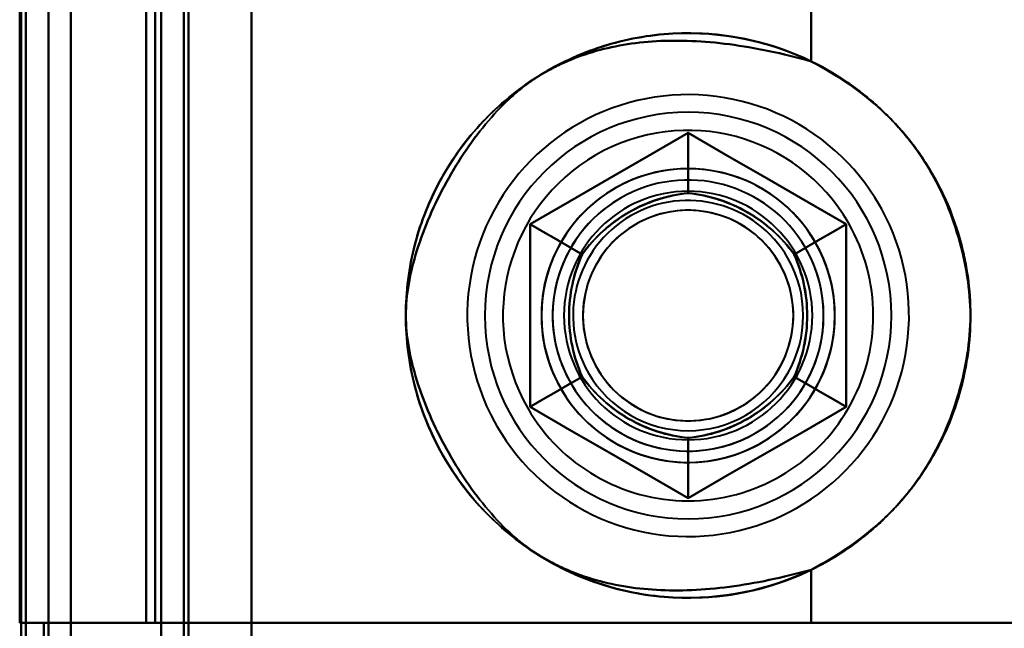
# Model space of a CAD drawing. Header units: millimetres. Extents: x -1442 to 3067, y -120 to 1046.
# Tile 40 of 75: x 332 to 354, y 225 to 239. Entities that reach past the tile are written whole.
import ezdxf

# ---------------------------------------------------------------- set-up
doc = ezdxf.new("R2010")
doc.units = ezdxf.units.MM
doc.layers.add('G-IMPT', color=8, linetype='Continuous', lineweight=40)

# ---------------------------------------------------------------- blocks, each defined once
blk = doc.blocks.new('NEXA 1000 CALQUES_dwg-755156-Gauche')
at = {"layer": 'G-IMPT'}
for p, q in [((335, 972.272), (335, 129.472)), ((335, 972.272), (335, 129.472)), ((332.5, 129.472), (332.5, 937.272)), ((332.4, 225.572), (333, 225.572)), ((333, 225.572), (332.4, 225.572)), ((332.4, 225.572), (333, 225.572)), ((333, 225.572), (332.4, 225.572)), ((333, 128.972), (333, 225.572)), ((349.387, 225.572), (334.665, 225.572)), ((334.665, 225.572), (349.387, 225.572)), ((349.387, 225.572), (334.665, 225.572)), ((334.665, 225.572), (349.387, 225.572)), ((358.484, 225.572), (349.387, 225.572)), ((349.387, 225.572), (358.484, 225.572)), ((358.484, 225.572), (349.387, 225.572)), ((349.387, 225.572), (358.484, 225.572))]:
    blk.add_line(p, q, dxfattribs=at)
at = {"layer": 'G-IMPT', "flags": 128}
for points in [[(337, 972.772), (337, 761.822), (337, 550.872), (337, 339.922), (337, 128.972)], [(337, 128.972), (337, 339.922), (337, 550.872), (337, 761.822), (337, 972.772)], [(337, 972.772), (337, 761.822), (337, 550.872), (337, 339.922), (337, 128.972)], [(337, 128.972), (337, 339.922), (337, 550.872), (337, 761.822), (337, 972.772)], [(335, 972.272), (335, 761.572), (335, 550.872), (335, 340.172), (335, 129.472)], [(335, 129.472), (335, 340.172), (335, 550.872), (335, 761.572), (335, 972.272)], [(335, 129.472), (335, 340.172), (335, 550.872), (335, 761.572), (335, 972.272)], [(335, 972.272), (335, 761.572), (335, 550.872), (335, 340.172), (335, 129.472)], [(335, 129.472), (335, 340.172), (335, 550.872), (335, 761.572), (335, 972.272)], [(335, 972.272), (335, 761.572), (335, 550.872), (335, 340.172), (335, 129.472)], [(335, 129.472), (335, 340.172), (335, 550.872), (335, 761.572), (335, 972.272)], [(335, 972.272), (335, 761.572), (335, 550.872), (335, 340.172), (335, 129.472)], [(335.5, 972.272), (335.5, 761.572), (335.5, 550.872), (335.5, 340.172), (335.5, 129.472)], [(335.5, 129.472), (335.5, 340.172), (335.5, 550.872), (335.5, 761.572), (335.5, 972.272)], [(335.5, 129.472), (335.5, 340.172), (335.5, 550.872), (335.5, 761.572), (335.5, 972.272)], [(335.5, 972.272), (335.5, 761.572), (335.5, 550.872), (335.5, 340.172), (335.5, 129.472)], [(335.6, 129.472), (335.6, 340.172), (335.6, 550.872), (335.6, 761.572), (335.6, 972.272)], [(335.6, 129.472), (335.6, 340.172), (335.6, 550.872), (335.6, 761.572), (335.6, 972.272)], [(335.6, 972.272), (335.6, 761.572), (335.6, 550.872), (335.6, 340.172), (335.6, 129.472)], [(335.6, 972.272), (335.6, 761.572), (335.6, 550.872), (335.6, 340.172), (335.6, 129.472)], [(335.6, 972.272), (335.6, 761.572), (335.6, 550.872), (335.6, 340.172), (335.6, 129.472)], [(335.6, 129.472), (335.6, 340.172), (335.6, 550.872), (335.6, 761.572), (335.6, 972.272)], [(335.6, 972.272), (335.6, 761.572), (335.6, 550.872), (335.6, 340.172), (335.6, 129.472)], [(335.6, 129.472), (335.6, 340.172), (335.6, 550.872), (335.6, 761.572), (335.6, 972.272)], [(335.6, 972.272), (335.6, 761.572), (335.6, 550.872), (335.6, 340.172), (335.6, 129.472)], [(335.6, 129.472), (335.6, 340.172), (335.6, 550.872), (335.6, 761.572), (335.6, 972.272)], [(335.6, 129.472), (335.6, 340.172), (335.6, 550.872), (335.6, 761.572), (335.6, 972.272)], [(335.6, 972.272), (335.6, 761.572), (335.6, 550.872), (335.6, 340.172), (335.6, 129.472)], [(337, 129.472), (337, 340.172), (337, 550.872), (337, 761.572), (337, 972.272)], [(337, 972.272), (337, 761.572), (337, 550.872), (337, 340.172), (337, 129.472)], [(337, 129.472), (337, 340.172), (337, 550.872), (337, 761.572), (337, 972.272)], [(337, 972.272), (337, 761.572), (337, 550.872), (337, 340.172), (337, 129.472)], [(337, 972.272), (337, 761.572), (337, 550.872), (337, 340.172), (337, 129.472)], [(337, 129.472), (337, 340.172), (337, 550.872), (337, 761.572), (337, 972.272)], [(337, 129.472), (337, 340.172), (337, 550.872), (337, 761.572), (337, 972.272)], [(337, 972.272), (337, 761.572), (337, 550.872), (337, 340.172), (337, 129.472)], [(333, 937.772), (333, 735.572), (333, 533.372), (333, 331.172), (333, 128.972)], [(333, 128.972), (333, 331.172), (333, 533.372), (333, 735.572), (333, 937.772)], [(333, 937.772), (333, 735.572), (333, 533.372), (333, 331.172), (333, 128.972)], [(333, 128.972), (333, 331.172), (333, 533.372), (333, 735.572), (333, 937.772)], [(331.9, 161.372), (331.9, 355.347), (331.9, 549.322), (331.9, 743.297), (331.9, 937.272)], [(331.9, 129.472), (331.9, 331.422), (331.9, 533.372), (331.9, 735.322), (331.9, 937.272)], [(331.9, 937.272), (331.9, 743.297), (331.9, 549.322), (331.9, 355.347), (331.9, 161.372)], [(331.9, 937.272), (331.9, 735.322), (331.9, 533.372), (331.9, 331.422), (331.9, 129.472)], [(331.9, 161.372), (331.9, 355.347), (331.9, 549.322), (331.9, 743.297), (331.9, 937.272)], [(331.9, 937.272), (331.9, 743.297), (331.9, 549.322), (331.9, 355.347), (331.9, 161.372)], [(332, 937.272), (332, 735.322), (332, 533.372), (332, 331.422), (332, 129.472)], [(332, 129.472), (332, 331.422), (332, 533.372), (332, 735.322), (332, 937.272)], [(332.5, 937.272), (332.5, 735.322), (332.5, 533.372), (332.5, 331.422), (332.5, 129.472)], [(332.5, 129.472), (332.5, 331.422), (332.5, 533.372), (332.5, 735.322), (332.5, 937.272)], [(332.5, 937.272), (332.5, 735.322), (332.5, 533.372), (332.5, 331.422), (332.5, 129.472)], [(332.5, 129.472), (332.5, 331.422), (332.5, 533.372), (332.5, 735.322), (332.5, 937.272)], [(332.5, 937.272), (332.5, 735.322), (332.5, 533.372), (332.5, 331.422), (332.5, 129.472)], [(332.5, 129.472), (332.5, 331.422), (332.5, 533.372), (332.5, 735.322), (332.5, 937.272)], [(332.5, 937.272), (332.5, 735.322), (332.5, 533.372), (332.5, 331.422), (332.5, 129.472)], [(332.5, 129.472), (332.5, 331.422), (332.5, 533.372), (332.5, 735.322), (332.5, 937.272)], [(331.865, 225.572), (331.865, 241.972), (331.865, 258.372), (331.865, 274.772), (331.865, 291.172)], [(331.865, 291.172), (331.865, 274.772), (331.865, 258.372), (331.865, 241.972), (331.865, 225.572)], [(331.865, 291.172), (331.865, 274.772), (331.865, 258.372), (331.865, 241.972), (331.865, 225.572)], [(331.865, 225.572), (331.865, 241.972), (331.865, 258.372), (331.865, 274.772), (331.865, 291.172)], [(331.865, 225.572), (331.865, 241.972), (331.865, 258.372), (331.865, 274.772), (331.865, 291.172)], [(331.865, 291.172), (331.865, 274.772), (331.865, 258.372), (331.865, 241.972), (331.865, 225.572)], [(332, 225.572), (332, 241.972), (332, 258.372), (332, 274.772), (332, 291.172)], [(332, 291.172), (332, 274.772), (332, 258.372), (332, 241.972), (332, 225.572)], [(333, 225.572), (333, 241.972), (333, 258.372), (333, 274.772), (333, 291.172)], [(333, 291.172), (333, 274.772), (333, 258.372), (333, 241.972), (333, 225.572)], [(333, 291.172), (333, 274.772), (333, 258.372), (333, 241.972), (333, 225.572)], [(333, 225.572), (333, 241.972), (333, 258.372), (333, 274.772), (333, 291.172)], [(334.665, 291.172), (334.665, 274.772), (334.665, 258.372), (334.665, 241.972), (334.665, 225.572)], [(334.665, 225.572), (334.665, 241.972), (334.665, 258.372), (334.665, 274.772), (334.665, 291.172)], [(334.665, 291.172), (334.665, 274.772), (334.665, 258.372), (334.665, 241.972), (334.665, 225.572)], [(334.665, 225.572), (334.665, 241.972), (334.665, 258.372), (334.665, 274.772), (334.665, 291.172)], [(334.865, 225.572), (334.865, 241.972), (334.865, 258.372), (334.865, 274.772), (334.865, 291.172)], [(334.865, 291.172), (334.865, 274.772), (334.865, 258.372), (334.865, 241.972), (334.865, 225.572)], [(334.865, 225.572), (334.865, 241.972), (334.865, 258.372), (334.865, 274.772), (334.865, 291.172)], [(334.865, 291.172), (334.865, 274.772), (334.865, 258.372), (334.865, 241.972), (334.865, 225.572)], [(334.865, 225.572), (334.865, 241.972), (334.865, 258.372), (334.865, 274.772), (334.865, 291.172)], [(334.865, 291.172), (334.865, 274.772), (334.865, 258.372), (334.865, 241.972), (334.865, 225.572)], [(334.865, 225.572), (334.865, 241.972), (334.865, 258.372), (334.865, 274.772), (334.865, 291.172)], [(334.865, 291.172), (334.865, 274.772), (334.865, 258.372), (334.865, 241.972), (334.865, 225.572)], [(337, 225.572), (337, 241.972), (337, 258.372), (337, 274.772), (337, 291.172)], [(337, 291.172), (337, 274.772), (337, 258.372), (337, 241.972), (337, 225.572)], [(337, 225.572), (337, 241.972), (337, 258.372), (337, 274.772), (337, 291.172)], [(337, 291.172), (337, 274.772), (337, 258.372), (337, 241.972), (337, 225.572)], [(332.5, 224.872), (332.5, 228.622), (332.5, 232.372), (332.5, 236.122), (332.5, 239.872)], [(332.5, 239.872), (332.5, 236.122), (332.5, 232.372), (332.5, 228.622), (332.5, 224.872)], [(332.5, 224.872), (332.5, 228.622), (332.5, 232.372), (332.5, 236.122), (332.5, 239.872)], [(332.5, 239.872), (332.5, 236.122), (332.5, 232.372), (332.5, 228.622), (332.5, 224.872)], [(332.5, 224.872), (332.5, 228.622), (332.5, 232.372), (332.5, 236.122), (332.5, 239.872)], [(332.5, 224.872), (332.5, 228.622), (332.5, 232.372), (332.5, 236.122), (332.5, 239.872)], [(332.5, 239.872), (332.5, 236.122), (332.5, 232.372), (332.5, 228.622), (332.5, 224.872)], [(332.5, 239.872), (332.5, 236.122), (332.5, 232.372), (332.5, 228.622), (332.5, 224.872)], [(334.665, 239.172), (334.665, 235.772), (334.665, 232.372), (334.665, 228.972), (334.665, 225.572)], [(334.665, 225.572), (334.665, 228.972), (334.665, 232.372), (334.665, 235.772), (334.665, 239.172)], [(334.665, 239.172), (334.665, 235.772), (334.665, 232.372), (334.665, 228.972), (334.665, 225.572)], [(334.665, 225.572), (334.665, 228.972), (334.665, 232.372), (334.665, 235.772), (334.665, 239.172)], [(349.387, 237.999), (349.387, 238.292), (349.387, 238.585), (349.387, 238.879), (349.387, 239.172)], [(349.387, 239.172), (349.387, 238.879), (349.387, 238.585), (349.387, 238.292), (349.387, 237.999)], [(349.387, 237.999), (349.387, 238.292), (349.387, 238.585), (349.387, 238.879), (349.387, 239.172)], [(349.387, 239.172), (349.387, 238.879), (349.387, 238.585), (349.387, 238.292), (349.387, 237.999)], [(350.9, 234.818), (350.799, 234.985), (350.691, 235.148), (350.577, 235.307), (350.457, 235.461), (350.33, 235.61), (350.198, 235.754), (350.06, 235.893), (349.916, 236.026), (349.768, 236.153), (349.614, 236.274), (349.455, 236.389), (349.293, 236.497), (349.126, 236.599), (348.955, 236.694), (348.78, 236.782), (348.602, 236.863), (348.421, 236.937), (348.237, 237.003), (348.05, 237.062), (347.862, 237.114), (347.671, 237.158), (347.479, 237.195), (347.286, 237.223), (347.091, 237.244), (346.896, 237.257), (346.7, 237.263), (346.505, 237.26), (346.309, 237.25), (346.115, 237.232), (345.921, 237.206), (345.728, 237.172), (345.537, 237.131), (345.348, 237.082), (345.16, 237.025), (344.975, 236.962), (344.793, 236.89), (344.614, 236.812), (344.438, 236.726), (344.266, 236.634), (344.097, 236.534), (343.933, 236.428), (343.773, 236.316), (343.618, 236.197), (343.467, 236.072), (343.322, 235.941), (343.182, 235.805), (343.047, 235.663), (342.918, 235.515), (342.796, 235.363), (342.679, 235.206), (342.569, 235.044), (342.466, 234.878), (342.369, 234.708), (342.279, 234.535), (342.196, 234.357), (342.12, 234.177), (342.051, 233.994), (341.99, 233.808), (341.937, 233.62), (341.89, 233.43), (341.852, 233.238), (341.821, 233.045), (341.798, 232.851), (341.783, 232.656), (341.776, 232.46), (341.776, 232.265), (341.784, 232.069), (341.8, 231.874), (341.824, 231.68), (341.856, 231.487), (341.895, 231.295), (341.942, 231.106), (341.996, 230.918), (342.058, 230.732), (342.127, 230.549), (342.204, 230.369), (342.287, 230.192), (342.378, 230.019), (342.43, 229.927)], [(350.9, 234.818), (350.799, 234.985), (350.691, 235.148), (350.577, 235.307), (350.457, 235.461), (350.33, 235.61), (350.198, 235.754), (350.06, 235.893), (349.916, 236.026), (349.768, 236.153), (349.614, 236.274), (349.455, 236.389), (349.293, 236.497), (349.126, 236.599), (348.955, 236.694), (348.78, 236.782), (348.602, 236.863), (348.421, 236.937), (348.237, 237.003), (348.05, 237.062), (347.862, 237.114), (347.671, 237.158), (347.479, 237.195), (347.286, 237.223), (347.091, 237.244), (346.896, 237.257), (346.7, 237.263), (346.505, 237.26), (346.309, 237.25), (346.115, 237.232), (345.921, 237.206), (345.728, 237.172), (345.537, 237.131), (345.348, 237.082), (345.16, 237.025), (344.975, 236.962), (344.793, 236.89), (344.614, 236.812), (344.438, 236.726), (344.266, 236.634), (344.097, 236.534), (343.933, 236.428), (343.773, 236.316), (343.618, 236.197), (343.467, 236.072), (343.322, 235.941), (343.182, 235.805), (343.047, 235.663), (342.918, 235.515), (342.796, 235.363), (342.679, 235.206), (342.569, 235.044), (342.466, 234.878), (342.369, 234.708), (342.279, 234.535), (342.196, 234.357), (342.12, 234.177), (342.051, 233.994), (341.99, 233.808), (341.937, 233.62), (341.89, 233.43), (341.852, 233.238), (341.821, 233.045), (341.798, 232.851), (341.783, 232.656), (341.776, 232.46), (341.776, 232.265), (341.784, 232.069), (341.8, 231.874), (341.824, 231.68), (341.856, 231.487), (341.895, 231.295), (341.942, 231.106), (341.996, 230.918), (342.058, 230.732), (342.127, 230.549), (342.204, 230.369), (342.287, 230.192), (342.378, 230.019), (342.43, 229.927)], [(343.165, 234.393), (344.04, 234.898), (344.915, 235.403), (345.79, 235.909), (346.665, 236.414)], [(346.665, 236.414), (345.79, 235.909), (344.915, 235.403), (344.04, 234.898), (343.165, 234.393)], [(346.665, 236.414), (345.79, 235.909), (344.915, 235.403), (344.04, 234.898), (343.165, 234.393)], [(346.665, 236.414), (345.79, 235.909), (344.915, 235.403), (344.04, 234.898), (343.165, 234.393)], [(343.165, 234.393), (344.04, 234.898), (344.915, 235.403), (345.79, 235.909), (346.665, 236.414)], [(343.165, 234.393), (344.04, 234.898), (344.915, 235.403), (345.79, 235.909), (346.665, 236.414)], [(343.165, 234.393), (344.04, 234.898), (344.915, 235.403), (345.79, 235.909), (346.665, 236.414)], [(346.665, 236.414), (345.79, 235.909), (344.915, 235.403), (344.04, 234.898), (343.165, 234.393)], [(343.165, 234.393), (344.04, 234.898), (344.915, 235.403), (345.79, 235.909), (346.665, 236.414)], [(343.165, 234.393), (344.04, 234.898), (344.915, 235.403), (345.79, 235.909), (346.665, 236.414)], [(346.665, 236.414), (345.79, 235.909), (344.915, 235.403), (344.04, 234.898), (343.165, 234.393)], [(346.665, 236.414), (345.79, 235.909), (344.915, 235.403), (344.04, 234.898), (343.165, 234.393)], [(346.665, 236.414), (347.54, 235.909), (348.415, 235.403), (349.29, 234.898), (350.165, 234.393)], [(350.165, 234.393), (349.29, 234.898), (348.415, 235.403), (347.54, 235.909), (346.665, 236.414)], [(350.165, 234.393), (349.29, 234.898), (348.415, 235.403), (347.54, 235.909), (346.665, 236.414)], [(346.665, 236.414), (346.665, 236.081), (346.665, 235.748), (346.665, 235.414), (346.665, 235.081)], [(346.665, 235.081), (346.665, 235.414), (346.665, 235.748), (346.665, 236.081), (346.665, 236.414)], [(350.165, 234.393), (349.29, 234.898), (348.415, 235.403), (347.54, 235.909), (346.665, 236.414)], [(346.665, 236.414), (347.54, 235.909), (348.415, 235.403), (349.29, 234.898), (350.165, 234.393)], [(346.665, 236.414), (347.54, 235.909), (348.415, 235.403), (349.29, 234.898), (350.165, 234.393)], [(346.665, 236.414), (346.665, 236.081), (346.665, 235.748), (346.665, 235.414), (346.665, 235.081)], [(346.665, 235.081), (346.665, 235.414), (346.665, 235.748), (346.665, 236.081), (346.665, 236.414)], [(346.665, 236.414), (347.54, 235.909), (348.415, 235.403), (349.29, 234.898), (350.165, 234.393)], [(350.165, 234.393), (349.29, 234.898), (348.415, 235.403), (347.54, 235.909), (346.665, 236.414)], [(346.665, 236.414), (347.54, 235.909), (348.415, 235.403), (349.29, 234.898), (350.165, 234.393)], [(346.665, 236.414), (347.54, 235.909), (348.415, 235.403), (349.29, 234.898), (350.165, 234.393)], [(350.165, 234.393), (349.29, 234.898), (348.415, 235.403), (347.54, 235.909), (346.665, 236.414)], [(350.165, 234.393), (349.29, 234.898), (348.415, 235.403), (347.54, 235.909), (346.665, 236.414)], [(342.43, 229.927), (342.531, 229.76), (342.639, 229.596), (342.753, 229.438), (342.874, 229.284), (343, 229.134), (343.133, 228.99), (343.271, 228.852), (343.414, 228.719), (343.563, 228.592), (343.716, 228.471), (343.875, 228.356), (344.038, 228.248), (344.205, 228.146), (344.376, 228.051), (344.55, 227.963), (344.728, 227.882), (344.909, 227.808), (345.093, 227.741), (345.28, 227.682), (345.469, 227.631), (345.659, 227.586), (345.851, 227.55), (346.045, 227.521), (346.239, 227.5), (346.434, 227.487), (346.63, 227.482), (346.826, 227.485), (347.021, 227.495), (347.216, 227.513), (347.41, 227.539), (347.602, 227.572), (347.793, 227.614), (347.983, 227.663), (348.17, 227.719), (348.355, 227.783), (348.537, 227.854), (348.716, 227.933), (348.892, 228.018), (349.064, 228.111), (349.233, 228.21), (349.397, 228.316), (349.557, 228.429), (349.713, 228.548), (349.863, 228.673), (350.009, 228.803), (350.149, 228.94), (350.283, 229.082), (350.412, 229.229), (350.535, 229.382), (350.651, 229.539), (350.761, 229.7), (350.865, 229.866), (350.962, 230.036), (351.052, 230.21), (351.135, 230.387), (351.21, 230.567), (351.279, 230.751), (351.34, 230.936), (351.394, 231.125), (351.44, 231.315), (351.478, 231.506), (351.509, 231.7), (351.532, 231.894), (351.547, 232.089), (351.555, 232.284), (351.554, 232.48), (351.546, 232.675), (351.53, 232.87), (351.506, 233.064), (351.475, 233.257), (351.436, 233.449), (351.389, 233.639), (351.334, 233.827), (351.272, 234.012), (351.203, 234.195), (351.127, 234.375), (351.043, 234.552), (350.952, 234.726), (350.9, 234.818)], [(342.43, 229.927), (342.531, 229.76), (342.639, 229.596), (342.753, 229.438), (342.874, 229.284), (343, 229.134), (343.133, 228.99), (343.271, 228.852), (343.414, 228.719), (343.563, 228.592), (343.716, 228.471), (343.875, 228.356), (344.038, 228.248), (344.205, 228.146), (344.376, 228.051), (344.55, 227.963), (344.728, 227.882), (344.909, 227.808), (345.093, 227.741), (345.28, 227.682), (345.469, 227.631), (345.659, 227.586), (345.851, 227.55), (346.045, 227.521), (346.239, 227.5), (346.434, 227.487), (346.63, 227.482), (346.826, 227.485), (347.021, 227.495), (347.216, 227.513), (347.41, 227.539), (347.602, 227.572), (347.793, 227.614), (347.983, 227.663), (348.17, 227.719), (348.355, 227.783), (348.537, 227.854), (348.716, 227.933), (348.892, 228.018), (349.064, 228.111), (349.233, 228.21), (349.397, 228.316), (349.557, 228.429), (349.713, 228.548), (349.863, 228.673), (350.009, 228.803), (350.149, 228.94), (350.283, 229.082), (350.412, 229.229), (350.535, 229.382), (350.651, 229.539), (350.761, 229.7), (350.865, 229.866), (350.962, 230.036), (351.052, 230.21), (351.135, 230.387), (351.21, 230.567), (351.279, 230.751), (351.34, 230.936), (351.394, 231.125), (351.44, 231.315), (351.478, 231.506), (351.509, 231.7), (351.532, 231.894), (351.547, 232.089), (351.555, 232.284), (351.554, 232.48), (351.546, 232.675), (351.53, 232.87), (351.506, 233.064), (351.475, 233.257), (351.436, 233.449), (351.389, 233.639), (351.334, 233.827), (351.272, 234.012), (351.203, 234.195), (351.127, 234.375), (351.043, 234.552), (350.952, 234.726), (350.9, 234.818)], [(343.165, 230.352), (343.165, 231.362), (343.165, 232.372), (343.165, 233.383), (343.165, 234.393)], [(343.165, 234.393), (343.165, 233.383), (343.165, 232.372), (343.165, 231.362), (343.165, 230.352)], [(343.165, 234.393), (343.454, 234.226), (343.742, 234.06), (344.031, 233.893), (344.319, 233.727)], [(344.319, 233.727), (344.031, 233.893), (343.742, 234.06), (343.454, 234.226), (343.165, 234.393)], [(343.165, 234.393), (343.165, 233.383), (343.165, 232.372), (343.165, 231.362), (343.165, 230.352)], [(343.165, 234.393), (343.165, 233.383), (343.165, 232.372), (343.165, 231.362), (343.165, 230.352)], [(343.165, 230.352), (343.165, 231.362), (343.165, 232.372), (343.165, 233.383), (343.165, 234.393)], [(343.165, 230.352), (343.165, 231.362), (343.165, 232.372), (343.165, 233.383), (343.165, 234.393)], [(343.165, 230.352), (343.165, 231.362), (343.165, 232.372), (343.165, 233.383), (343.165, 234.393)], [(343.165, 234.393), (343.454, 234.226), (343.742, 234.06), (344.031, 233.893), (344.319, 233.727)], [(344.319, 233.727), (344.031, 233.893), (343.742, 234.06), (343.454, 234.226), (343.165, 234.393)], [(343.165, 234.393), (343.165, 233.383), (343.165, 232.372), (343.165, 231.362), (343.165, 230.352)], [(343.165, 230.352), (343.165, 231.362), (343.165, 232.372), (343.165, 233.383), (343.165, 234.393)], [(343.165, 230.352), (343.165, 231.362), (343.165, 232.372), (343.165, 233.383), (343.165, 234.393)], [(343.165, 234.393), (343.165, 233.383), (343.165, 232.372), (343.165, 231.362), (343.165, 230.352)], [(343.165, 234.393), (343.165, 233.383), (343.165, 232.372), (343.165, 231.362), (343.165, 230.352)], [(349.011, 233.727), (349.3, 233.893), (349.588, 234.06), (349.877, 234.226), (350.165, 234.393)], [(350.165, 234.393), (349.877, 234.226), (349.588, 234.06), (349.3, 233.893), (349.011, 233.727)], [(350.165, 234.393), (349.877, 234.226), (349.588, 234.06), (349.3, 233.893), (349.011, 233.727)], [(349.011, 233.727), (349.3, 233.893), (349.588, 234.06), (349.877, 234.226), (350.165, 234.393)], [(350.165, 234.393), (350.165, 233.383), (350.165, 232.372), (350.165, 231.362), (350.165, 230.352)], [(350.165, 230.352), (350.165, 231.362), (350.165, 232.372), (350.165, 233.383), (350.165, 234.393)], [(350.165, 230.352), (350.165, 231.362), (350.165, 232.372), (350.165, 233.383), (350.165, 234.393)], [(350.165, 230.352), (350.165, 231.362), (350.165, 232.372), (350.165, 233.383), (350.165, 234.393)], [(350.165, 234.393), (350.165, 233.383), (350.165, 232.372), (350.165, 231.362), (350.165, 230.352)], [(350.165, 234.393), (350.165, 233.383), (350.165, 232.372), (350.165, 231.362), (350.165, 230.352)], [(350.165, 234.393), (350.165, 233.383), (350.165, 232.372), (350.165, 231.362), (350.165, 230.352)], [(350.165, 230.352), (350.165, 231.362), (350.165, 232.372), (350.165, 233.383), (350.165, 234.393)], [(350.165, 234.393), (350.165, 233.383), (350.165, 232.372), (350.165, 231.362), (350.165, 230.352)], [(350.165, 234.393), (350.165, 233.383), (350.165, 232.372), (350.165, 231.362), (350.165, 230.352)], [(350.165, 230.352), (350.165, 231.362), (350.165, 232.372), (350.165, 233.383), (350.165, 234.393)], [(350.165, 230.352), (350.165, 231.362), (350.165, 232.372), (350.165, 233.383), (350.165, 234.393)], [(343.165, 230.352), (343.454, 230.518), (343.742, 230.685), (344.031, 230.851), (344.319, 231.018)], [(344.319, 231.018), (344.031, 230.851), (343.742, 230.685), (343.454, 230.518), (343.165, 230.352)], [(343.165, 230.352), (343.454, 230.518), (343.742, 230.685), (344.031, 230.851), (344.319, 231.018)], [(344.319, 231.018), (344.031, 230.851), (343.742, 230.685), (343.454, 230.518), (343.165, 230.352)], [(350.165, 230.352), (349.877, 230.518), (349.588, 230.685), (349.3, 230.851), (349.011, 231.018)], [(349.011, 231.018), (349.3, 230.851), (349.588, 230.685), (349.877, 230.518), (350.165, 230.352)], [(350.165, 230.352), (349.877, 230.518), (349.588, 230.685), (349.3, 230.851), (349.011, 231.018)], [(349.011, 231.018), (349.3, 230.851), (349.588, 230.685), (349.877, 230.518), (350.165, 230.352)], [(346.665, 228.331), (345.79, 228.836), (344.915, 229.341), (344.04, 229.846), (343.165, 230.352)], [(343.165, 230.352), (344.04, 229.846), (344.915, 229.341), (345.79, 228.836), (346.665, 228.331)], [(343.165, 230.352), (344.04, 229.846), (344.915, 229.341), (345.79, 228.836), (346.665, 228.331)], [(343.165, 230.352), (344.04, 229.846), (344.915, 229.341), (345.79, 228.836), (346.665, 228.331)], [(346.665, 228.331), (345.79, 228.836), (344.915, 229.341), (344.04, 229.846), (343.165, 230.352)], [(346.665, 228.331), (345.79, 228.836), (344.915, 229.341), (344.04, 229.846), (343.165, 230.352)], [(346.665, 228.331), (345.79, 228.836), (344.915, 229.341), (344.04, 229.846), (343.165, 230.352)], [(343.165, 230.352), (344.04, 229.846), (344.915, 229.341), (345.79, 228.836), (346.665, 228.331)], [(346.665, 228.331), (345.79, 228.836), (344.915, 229.341), (344.04, 229.846), (343.165, 230.352)], [(346.665, 228.331), (345.79, 228.836), (344.915, 229.341), (344.04, 229.846), (343.165, 230.352)], [(343.165, 230.352), (344.04, 229.846), (344.915, 229.341), (345.79, 228.836), (346.665, 228.331)], [(343.165, 230.352), (344.04, 229.846), (344.915, 229.341), (345.79, 228.836), (346.665, 228.331)], [(350.165, 230.352), (349.29, 229.846), (348.415, 229.341), (347.54, 228.836), (346.665, 228.331)], [(346.665, 228.331), (347.54, 228.836), (348.415, 229.341), (349.29, 229.846), (350.165, 230.352)], [(346.665, 228.331), (347.54, 228.836), (348.415, 229.341), (349.29, 229.846), (350.165, 230.352)], [(346.665, 228.331), (347.54, 228.836), (348.415, 229.341), (349.29, 229.846), (350.165, 230.352)], [(350.165, 230.352), (349.29, 229.846), (348.415, 229.341), (347.54, 228.836), (346.665, 228.331)], [(350.165, 230.352), (349.29, 229.846), (348.415, 229.341), (347.54, 228.836), (346.665, 228.331)], [(350.165, 230.352), (349.29, 229.846), (348.415, 229.341), (347.54, 228.836), (346.665, 228.331)], [(346.665, 228.331), (347.54, 228.836), (348.415, 229.341), (349.29, 229.846), (350.165, 230.352)], [(350.165, 230.352), (349.29, 229.846), (348.415, 229.341), (347.54, 228.836), (346.665, 228.331)], [(350.165, 230.352), (349.29, 229.846), (348.415, 229.341), (347.54, 228.836), (346.665, 228.331)], [(346.665, 228.331), (347.54, 228.836), (348.415, 229.341), (349.29, 229.846), (350.165, 230.352)], [(346.665, 228.331), (347.54, 228.836), (348.415, 229.341), (349.29, 229.846), (350.165, 230.352)], [(346.665, 228.331), (346.665, 228.664), (346.665, 228.997), (346.665, 229.33), (346.665, 229.663)], [(346.665, 229.663), (346.665, 229.33), (346.665, 228.997), (346.665, 228.664), (346.665, 228.331)], [(346.665, 229.663), (346.665, 229.33), (346.665, 228.997), (346.665, 228.664), (346.665, 228.331)], [(346.665, 228.331), (346.665, 228.664), (346.665, 228.997), (346.665, 229.33), (346.665, 229.663)], [(349.387, 225.572), (349.387, 225.866), (349.387, 226.159), (349.387, 226.453), (349.387, 226.746)], [(349.387, 226.746), (349.387, 226.453), (349.387, 226.159), (349.387, 225.866), (349.387, 225.572)], [(349.387, 225.572), (349.387, 225.866), (349.387, 226.159), (349.387, 226.453), (349.387, 226.746)], [(349.387, 226.746), (349.387, 226.453), (349.387, 226.159), (349.387, 225.866), (349.387, 225.572)], [(332.45, 225.572), (332.304, 225.572), (332.158, 225.572), (332.011, 225.572), (331.865, 225.572)], [(331.865, 225.572), (331.882, 225.572), (331.899, 225.572), (331.916, 225.572), (331.933, 225.572)], [(331.865, 225.572), (332.011, 225.572), (332.158, 225.572), (332.304, 225.572), (332.45, 225.572)], [(331.933, 225.572), (331.916, 225.572), (331.899, 225.572), (331.882, 225.572), (331.865, 225.572)], [(332.4, 225.572), (332.266, 225.572), (332.133, 225.572), (331.999, 225.572), (331.865, 225.572)], [(331.865, 225.572), (331.999, 225.572), (332.133, 225.572), (332.266, 225.572), (332.4, 225.572)], [(331.933, 225.572), (331.949, 225.572), (331.966, 225.572), (331.983, 225.572), (332, 225.572)], [(332, 225.572), (331.983, 225.572), (331.966, 225.572), (331.949, 225.572), (331.933, 225.572)], [(332, 225.572), (332.125, 225.572), (332.25, 225.572), (332.375, 225.572), (332.5, 225.572)], [(332, 129.472), (332, 153.497), (332, 177.522), (332, 201.547), (332, 225.572)], [(332.5, 225.572), (332.375, 225.572), (332.25, 225.572), (332.125, 225.572), (332, 225.572)], [(332, 225.572), (332, 201.547), (332, 177.522), (332, 153.497), (332, 129.472)], [(332.5, 225.572), (332.375, 225.572), (332.25, 225.572), (332.125, 225.572), (332, 225.572)], [(332, 129.472), (332, 153.497), (332, 177.522), (332, 201.547), (332, 225.572)], [(332, 225.572), (332.125, 225.572), (332.25, 225.572), (332.375, 225.572), (332.5, 225.572)], [(332, 225.572), (332, 201.547), (332, 177.522), (332, 153.497), (332, 129.472)], [(332.4, 128.972), (332.4, 153.122), (332.4, 177.272), (332.4, 201.422), (332.4, 225.572)], [(332.4, 128.972), (332.4, 153.122), (332.4, 177.272), (332.4, 201.422), (332.4, 225.572)], [(334.665, 225.572), (334.099, 225.572), (333.533, 225.572), (332.966, 225.572), (332.4, 225.572)], [(332.4, 225.572), (332.4, 201.422), (332.4, 177.272), (332.4, 153.122), (332.4, 128.972)], [(332.4, 225.572), (332.966, 225.572), (333.533, 225.572), (334.099, 225.572), (334.665, 225.572)], [(332.4, 225.572), (332.4, 201.422), (332.4, 177.272), (332.4, 153.122), (332.4, 128.972)], [(332.4, 225.572), (332.4, 201.422), (332.4, 177.272), (332.4, 153.122), (332.4, 128.972)], [(334.665, 225.572), (334.099, 225.572), (333.533, 225.572), (332.966, 225.572), (332.4, 225.572)], [(332.4, 128.972), (332.4, 153.122), (332.4, 177.272), (332.4, 201.422), (332.4, 225.572)], [(332.4, 225.572), (332.966, 225.572), (333.533, 225.572), (334.099, 225.572), (334.665, 225.572)], [(332.5, 225.572), (332.487, 225.572), (332.475, 225.572), (332.462, 225.572), (332.45, 225.572)], [(332.45, 225.572), (332.462, 225.572), (332.475, 225.572), (332.487, 225.572), (332.5, 225.572)], [(332.5, 129.472), (332.5, 153.497), (332.5, 177.522), (332.5, 201.547), (332.5, 225.572)], [(332.5, 225.572), (332.5, 201.547), (332.5, 177.522), (332.5, 153.497), (332.5, 129.472)], [(332.5, 129.472), (332.5, 153.497), (332.5, 177.522), (332.5, 201.547), (332.5, 225.572)], [(332.5, 225.572), (332.5, 201.422), (332.5, 177.272), (332.5, 153.122), (332.5, 128.972)], [(332.5, 128.972), (332.5, 153.122), (332.5, 177.272), (332.5, 201.422), (332.5, 225.572)], [(332.5, 225.572), (332.5, 201.547), (332.5, 177.522), (332.5, 153.497), (332.5, 129.472)], [(333, 225.572), (333, 201.422), (333, 177.272), (333, 153.122), (333, 128.972)], [(333, 128.972), (333, 153.122), (333, 177.272), (333, 201.422), (333, 225.572)], [(333, 225.572), (333.466, 225.572), (333.933, 225.572), (334.399, 225.572), (334.865, 225.572)], [(334.865, 225.572), (334.399, 225.572), (333.933, 225.572), (333.466, 225.572), (333, 225.572)], [(333, 225.572), (333, 201.422), (333, 177.272), (333, 153.122), (333, 128.972)], [(333, 128.972), (333, 153.122), (333, 177.272), (333, 201.422), (333, 225.572)], [(334.865, 225.572), (334.399, 225.572), (333.933, 225.572), (333.466, 225.572), (333, 225.572)], [(333, 225.572), (333.466, 225.572), (333.933, 225.572), (334.399, 225.572), (334.865, 225.572)], [(334.865, 225.572), (335.399, 225.572), (335.933, 225.572), (336.466, 225.572), (337, 225.572)], [(337, 225.572), (336.466, 225.572), (335.933, 225.572), (335.399, 225.572), (334.865, 225.572)], [(337, 225.572), (336.466, 225.572), (335.933, 225.572), (335.399, 225.572), (334.865, 225.572)], [(334.865, 225.572), (335.399, 225.572), (335.933, 225.572), (336.466, 225.572), (337, 225.572)], [(337, 225.572), (337, 201.422), (337, 177.272), (337, 153.122), (337, 128.972)], [(337, 128.972), (337, 153.122), (337, 177.272), (337, 201.422), (337, 225.572)], [(337, 225.572), (342.526, 225.572), (348.052, 225.572), (353.579, 225.572), (359.105, 225.572)], [(359.105, 225.572), (353.579, 225.572), (348.052, 225.572), (342.526, 225.572), (337, 225.572)], [(337, 128.972), (337, 153.122), (337, 177.272), (337, 201.422), (337, 225.572)], [(337, 225.572), (342.526, 225.572), (348.052, 225.572), (353.579, 225.572), (359.105, 225.572)], [(359.105, 225.572), (353.579, 225.572), (348.052, 225.572), (342.526, 225.572), (337, 225.572)], [(337, 225.572), (337, 201.422), (337, 177.272), (337, 153.122), (337, 128.972)]]:
    blk.add_lwpolyline(points, dxfattribs=at)
at = {"layer": 'G-IMPT'}
for radius, start, end in [(6.25, 360, 180), (6.25, 0, 180), (6.25, 360, 180), (6.25, 360, 180), (4.5, 90, 270), (4.5, 90, 180), (4.5, 0, 180), (4.5, 0, 180), (4.5, 90, 270), (4.5, 0, 180), (4.5, 90, 180), (4.5, 360, 180), (4.5, 270, 90), (4.5, 0, 90), (4.5, 270, 90), (4.5, 360, 90), (4.1, 30, 120), (4.1, 30, 120), (4.1, 30, 120), (4.1, 30, 120), (4.1, 120, 210), (4.1, 120, 210), (4.1, 120, 210), (4.1, 120, 210), (3.25, 30, 180), (3.25, 0, 180), (3.25, 30, 210), (3.25, 360, 180), (3.25, 30, 120), (3.25, 300, 120), (3.25, 300, 120), (3.25, 30, 120), (3, 30, 210), (3, 30, 210), (3, 300, 120), (3, 300, 120), (3, 30, 120), (3, 300, 120), (3, 300, 120), (3, 300, 120), (3.25, 120, 210), (3.25, 120, 300), (3.25, 120, 300), (3.25, 120, 210), (2.75, 0, 180), (2.75, 0, 180), (2.75, 0, 180), (2.75, 0, 180), (2.75, 0, 180), (2.75, 0, 180), (2.75, 360, 180), (2.75, 0, 180), (3, 120, 300), (3, 120, 300), (3, 120, 300), (3, 120, 300), (3, 120, 210), (3, 120, 300), (2.548, 30, 210), (2.548, 30, 210), (2.548, 30, 210), (2.548, 30, 210), (2.548, 30, 210), (2.548, 30, 210), (2.548, 30, 210), (2.548, 30, 210), (2.33, 65.716, 245.716), (2.33, 65.716, 245.716), (2.33, 65.716, 245.716), (2.33, 65.716, 245.716), (2.33, 354.284, 174.284), (2.33, 354.284, 174.284), (2.33, 354.284, 174.284), (2.33, 354.284, 174.284), (4.1, 210, 30), (4.1, 210, 30), (4.1, 210, 30), (4.1, 210, 30), (2.33, 245.716, 65.716), (2.33, 245.716, 65.716), (2.33, 245.716, 65.716), (2.33, 245.716, 65.716), (3.25, 210, 30), (3.25, 210, 30), (3.25, 210, 30), (3.25, 0, 30), (3, 210, 30), (3, 210, 30), (3, 300, 30), (2.548, 210, 30), (2.548, 210, 30), (2.548, 210, 30), (2.548, 210, 30), (2.548, 210, 30), (2.548, 210, 30), (2.548, 210, 30), (2.548, 210, 30), (2.33, 174.284, 354.284), (2.33, 174.284, 354.284), (2.33, 174.284, 354.284), (2.33, 174.284, 354.284), (6.25, 180, 360), (6.25, 180, 360), (6.25, 180, 360), (6.25, 180, 360), (4.5, 180, 360), (4.5, 180, 0), (4.5, 180, 360), (4.5, 180, 360), (4.5, 180, 0), (4.5, 180, 360), (3.25, 180, 210), (3.25, 180, 0), (3.25, 180, 360), (3.25, 210, 0), (2.75, 180, 0), (2.75, 180, 0), (2.75, 180, 360), (2.75, 180, 0), (2.75, 180, 0), (2.75, 180, 360), (2.75, 180, 360), (2.75, 180, 360), (3, 210, 300)]:
    blk.add_arc((346.665, 232.372), radius, start, end, dxfattribs=at)
for points, knots in [([(340.415, 232.372), (340.415, 232.904), (340.551, 233.964), (341.146, 235.444), (342.076, 236.71), (343.287, 237.71), (344.745, 238.392), (346.856, 238.778), (348.446, 238.454), (349.387, 237.999)], [0, 0, 0, 0, 0.125, 0.25, 0.375, 0.5, 0.625, 0.75, 1, 1, 1, 1]), ([(349.387, 237.999), (348.446, 238.454), (346.856, 238.778), (344.745, 238.392), (343.287, 237.71), (342.076, 236.71), (341.146, 235.444), (340.551, 233.964), (340.415, 232.904), (340.415, 232.372)], [0, 0, 0, 0, 0.25, 0.375, 0.5, 0.625, 0.75, 0.875, 1, 1, 1, 1]), ([(349.387, 237.999), (348.751, 238.176), (347.545, 238.428), (346.201, 238.485), (345.224, 238.376), (344.541, 238.217), (344.012, 238.021), (343.613, 237.825), (343.328, 237.661), (343.05, 237.467), (342.682, 237.16), (342.059, 236.514), (341.424, 235.582), (340.929, 234.572), (340.643, 233.807), (340.459, 233.055), (340.393, 232.372), (340.459, 231.69), (340.643, 230.938), (340.929, 230.173), (341.424, 229.163), (342.059, 228.231), (342.682, 227.585), (343.05, 227.277), (343.328, 227.084), (343.613, 226.92), (344.012, 226.723), (344.541, 226.527), (345.224, 226.368), (346.201, 226.26), (347.545, 226.317), (348.751, 226.569), (349.387, 226.746)], [0, 0, 0, 0, 0.0625, 0.125, 0.15625, 0.1875, 0.21875, 0.234375, 0.25, 0.265625, 0.28125, 0.3125, 0.375, 0.40625, 0.4375, 0.46875, 0.5, 0.53125, 0.5625, 0.59375, 0.625, 0.6875, 0.71875, 0.734375, 0.75, 0.765625, 0.78125, 0.8125, 0.84375, 0.875, 0.9375, 1, 1, 1, 1]), ([(349.387, 226.746), (348.751, 226.569), (347.545, 226.317), (346.201, 226.26), (345.224, 226.368), (344.541, 226.527), (344.012, 226.723), (343.613, 226.92), (343.328, 227.084), (343.05, 227.277), (342.682, 227.585), (342.059, 228.231), (341.424, 229.163), (340.929, 230.173), (340.643, 230.938), (340.459, 231.69), (340.393, 232.372), (340.459, 233.055), (340.643, 233.807), (340.929, 234.572), (341.424, 235.582), (342.059, 236.514), (342.682, 237.16), (343.05, 237.467), (343.328, 237.661), (343.613, 237.825), (344.012, 238.021), (344.541, 238.217), (345.224, 238.376), (346.201, 238.485), (347.545, 238.428), (348.751, 238.176), (349.387, 237.999)], [0, 0, 0, 0, 0.0625, 0.125, 0.15625, 0.1875, 0.21875, 0.234375, 0.25, 0.265625, 0.28125, 0.3125, 0.375, 0.40625, 0.4375, 0.46875, 0.5, 0.53125, 0.5625, 0.59375, 0.625, 0.6875, 0.71875, 0.734375, 0.75, 0.765625, 0.78125, 0.8125, 0.84375, 0.875, 0.9375, 1, 1, 1, 1]), ([(349.387, 237.999), (349.653, 237.87), (350.036, 237.649), (350.51, 237.306), (350.845, 237.026), (351.156, 236.726), (351.443, 236.409), (351.708, 236.073), (351.952, 235.715), (352.175, 235.333), (352.439, 234.798), (352.643, 234.236), (352.784, 233.668), (352.885, 233.094), (352.915, 232.66), (352.915, 232.372)], [0, 0, 0, 0, 0.125, 0.1875, 0.25, 0.3125, 0.375, 0.4375, 0.5, 0.5625, 0.625, 0.75, 0.8125, 0.875, 1, 1, 1, 1]), ([(349.387, 226.746), (349.948, 227.04), (350.692, 227.547), (351.479, 228.356), (351.963, 229.019), (352.36, 229.781), (352.668, 230.632), (352.867, 231.518), (352.939, 232.371), (352.867, 233.224), (352.601, 234.409), (352.123, 235.507), (351.479, 236.389), (350.692, 237.199), (349.948, 237.705), (349.387, 237.999)], [0, 0, 0, 0, 0.125, 0.1875, 0.25, 0.3125, 0.375, 0.4375, 0.5, 0.5625, 0.625, 0.75, 0.8125, 0.875, 1, 1, 1, 1]), ([(352.915, 232.372), (352.915, 232.66), (352.885, 233.094), (352.785, 233.668), (352.644, 234.235), (352.439, 234.797), (352.176, 235.332), (351.953, 235.714), (351.709, 236.072), (351.443, 236.409), (351.156, 236.726), (350.845, 237.026), (350.509, 237.307), (350.036, 237.65), (349.653, 237.87), (349.387, 237.999)], [0, 0, 0, 0, 0.125, 0.1875, 0.25, 0.375, 0.4375, 0.5, 0.5625, 0.625, 0.6875, 0.75, 0.8125, 0.875, 1, 1, 1, 1]), ([(349.387, 237.999), (349.948, 237.704), (350.692, 237.198), (351.479, 236.389), (351.963, 235.725), (352.36, 234.964), (352.668, 234.113), (352.867, 233.227), (352.939, 232.373), (352.867, 231.52), (352.601, 230.335), (352.123, 229.238), (351.479, 228.355), (350.692, 227.546), (349.948, 227.04), (349.387, 226.746)], [0, 0, 0, 0, 0.125, 0.1875, 0.25, 0.3125, 0.375, 0.4375, 0.5, 0.5625, 0.625, 0.75, 0.8125, 0.875, 1, 1, 1, 1]), ([(349.387, 226.746), (348.446, 226.291), (346.856, 225.967), (344.745, 226.352), (343.287, 227.035), (342.076, 228.035), (341.146, 229.301), (340.551, 230.781), (340.415, 231.84), (340.415, 232.372)], [0, 0, 0, 0, 0.25, 0.375, 0.5, 0.625, 0.75, 0.875, 1, 1, 1, 1]), ([(340.415, 232.372), (340.415, 231.84), (340.551, 230.781), (341.146, 229.301), (342.076, 228.035), (343.287, 227.035), (344.745, 226.352), (346.856, 225.967), (348.446, 226.291), (349.387, 226.746)], [0, 0, 0, 0, 0.125, 0.25, 0.375, 0.5, 0.625, 0.75, 1, 1, 1, 1]), ([(352.915, 232.372), (352.915, 232.085), (352.885, 231.651), (352.785, 231.077), (352.644, 230.509), (352.439, 229.948), (352.176, 229.413), (351.953, 229.031), (351.709, 228.673), (351.443, 228.336), (351.156, 228.018), (350.845, 227.718), (350.509, 227.438), (350.036, 227.095), (349.653, 226.875), (349.387, 226.746)], [0, 0, 0, 0, 0.125, 0.1875, 0.25, 0.375, 0.4375, 0.5, 0.5625, 0.625, 0.6875, 0.75, 0.8125, 0.875, 1, 1, 1, 1]), ([(349.387, 226.746), (349.653, 226.875), (350.036, 227.095), (350.51, 227.438), (350.845, 227.719), (351.156, 228.018), (351.443, 228.335), (351.708, 228.672), (351.952, 229.03), (352.175, 229.412), (352.439, 229.947), (352.643, 230.509), (352.784, 231.076), (352.885, 231.651), (352.915, 232.085), (352.915, 232.372)], [0, 0, 0, 0, 0.125, 0.1875, 0.25, 0.3125, 0.375, 0.4375, 0.5, 0.5625, 0.625, 0.75, 0.8125, 0.875, 1, 1, 1, 1])]:
    blk.add_open_spline(points, degree=3, knots=knots, dxfattribs=at)
for points in [[(344.319, 233.727), (344.591, 234.106), (345.299, 234.74), (346.201, 235.035), (346.665, 235.081)], [(346.665, 235.081), (346.193, 235.032), (345.299, 234.739), (344.598, 234.111), (344.319, 233.727)], [(344.319, 233.727), (344.598, 234.111), (345.299, 234.738), (346.193, 235.032), (346.665, 235.081)], [(346.665, 235.081), (346.201, 235.035), (345.298, 234.739), (344.591, 234.105), (344.319, 233.727)], [(346.665, 235.081), (347.129, 235.035), (348.032, 234.739), (348.739, 234.105), (349.011, 233.727)], [(349.011, 233.727), (348.732, 234.111), (348.031, 234.738), (347.137, 235.032), (346.665, 235.081)], [(346.665, 235.081), (347.137, 235.032), (348.031, 234.739), (348.732, 234.111), (349.011, 233.727)], [(349.011, 233.727), (348.739, 234.106), (348.032, 234.74), (347.129, 235.035), (346.665, 235.081)], [(344.319, 231.018), (344.127, 231.443), (343.932, 232.373), (344.127, 233.302), (344.319, 233.727)], [(344.319, 233.727), (344.126, 233.293), (343.933, 232.373), (344.126, 231.452), (344.319, 231.018)], [(344.319, 231.018), (344.126, 231.451), (343.933, 232.372), (344.126, 233.293), (344.319, 233.727)], [(344.319, 233.727), (344.127, 233.302), (343.932, 232.372), (344.127, 231.443), (344.319, 231.018)], [(349.011, 233.727), (349.203, 233.302), (349.398, 232.372), (349.203, 231.443), (349.011, 231.018)], [(349.011, 231.018), (349.204, 231.451), (349.397, 232.372), (349.204, 233.293), (349.011, 233.727)], [(349.011, 233.727), (349.204, 233.293), (349.397, 232.373), (349.204, 231.452), (349.011, 231.018)], [(349.011, 231.018), (349.203, 231.443), (349.398, 232.373), (349.203, 233.302), (349.011, 233.727)], [(346.665, 229.663), (346.201, 229.71), (345.298, 230.005), (344.591, 230.639), (344.319, 231.018)], [(344.319, 231.018), (344.598, 230.634), (345.299, 230.006), (346.193, 229.713), (346.665, 229.663)], [(346.665, 229.663), (346.193, 229.713), (345.299, 230.006), (344.598, 230.634), (344.319, 231.018)], [(344.319, 231.018), (344.591, 230.639), (345.299, 230.005), (346.201, 229.71), (346.665, 229.663)], [(349.011, 231.018), (348.739, 230.639), (348.032, 230.005), (347.129, 229.71), (346.665, 229.663)], [(346.665, 229.663), (347.137, 229.713), (348.031, 230.006), (348.732, 230.634), (349.011, 231.018)], [(349.011, 231.018), (348.732, 230.634), (348.031, 230.006), (347.137, 229.713), (346.665, 229.663)], [(346.665, 229.663), (347.129, 229.71), (348.032, 230.005), (348.739, 230.639), (349.011, 231.018)]]:
    blk.add_open_spline(points, degree=3, dxfattribs=at)

msp = doc.modelspace()

# ---------------------------------------------------------------- block references
at = {"layer": 'G-IMPT'}
msp.add_blockref('NEXA 1000 CALQUES_dwg-755156-Gauche', (0, 0), dxfattribs=at)

doc.saveas('drawing.dxf')
